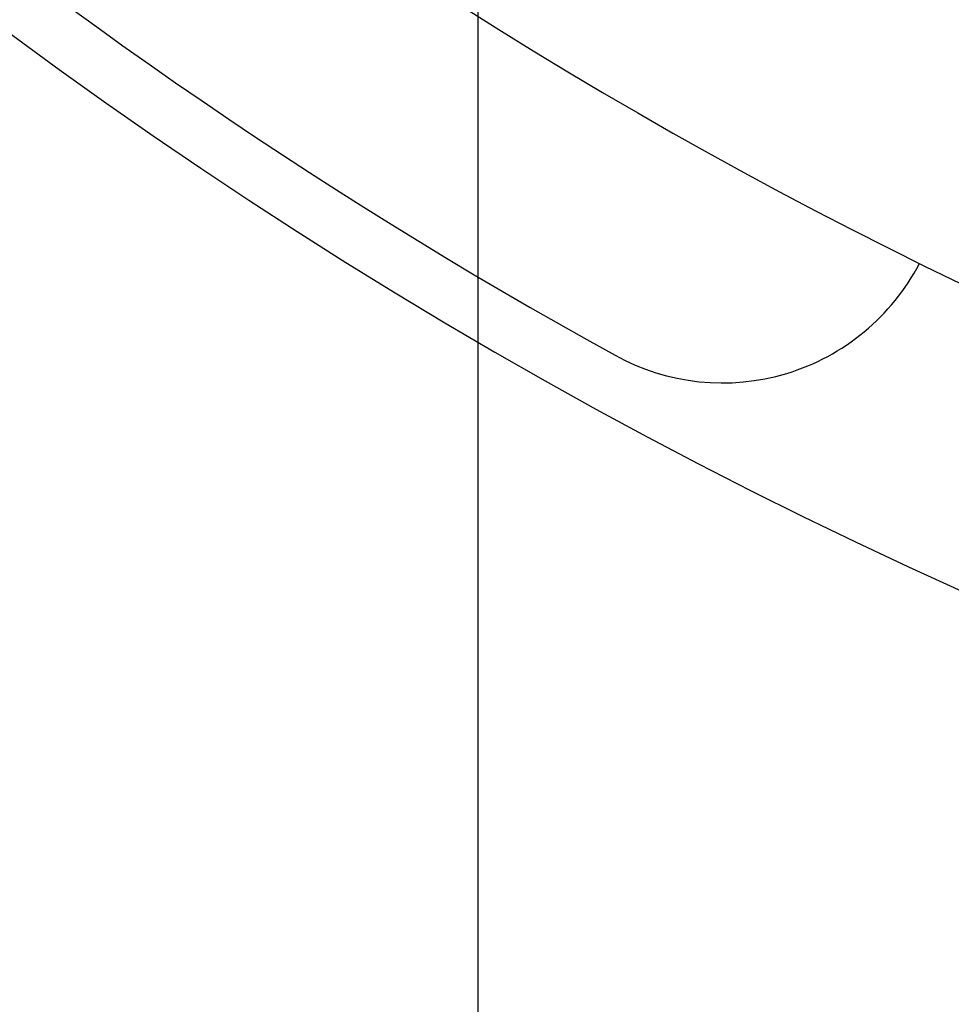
# Model space of a CAD drawing. Header units: millimetres. Extents: x -117 to 182, y -33 to 89.
# Tile 83 of 135: x 130.22 to 134.41, y 10.83 to 15.26. Entities that reach past the tile are written whole.
import ezdxf

# ---------------------------------------------------------------- set-up
doc = ezdxf.new("R2010")
doc.units = ezdxf.units.MM
doc.header["$LTSCALE"] = 1.21
doc.header["$MEASUREMENT"] = 0
doc.header["$PDMODE"] = 3
doc.header["$PDSIZE"] = 0.3125
doc.layers.get('0').update_dxf_attribs({"linetype": 'CONTINUOUS'})
doc.layers.get('DEFPOINTS').update_dxf_attribs({"linetype": 'CONTINUOUS'})
doc.layers.add('Dim', color=3, linetype='CONTINUOUS', lineweight=25)
doc.styles.get("Standard").update_dxf_attribs({"font": 'txt', "width": 0.8})
doc.dimstyles.get("Standard").update_dxf_attribs({"dimtxt": 0.15625, "dimasz": 0.1875, "dimexe": 0.125, "dimexo": 0.0625, "dimgap": 0.09, "dimtad": 0, "dimtih": 1, "dimtoh": 1, "dimzin": 4, "dimdsep": 46, "dimtxsty": 'STANDARD', "dimblk": '_FILLED', "dimblk1": '_FILLED', "dimblk2": '_FILLED', "dimcen": 0.09, "dimazin": 1, "dimtp": 0.01, "dimtm": 0.01, "dimtfac": 1, "dimtofl": 0, "dimtmove": 0, "dimatfit": 3, "dimldrblk": '_FILLED', "dimfxl": 1, "dimtolj": 1, "dimtzin": 4, "dimarcsym": 0})

# ---------------------------------------------------------------- blocks, each defined once
blk = doc.blocks.new('_FILLED')
at = {"color": 0, "linetype": 'ByBlock'}
blk.add_solid([(0, 0), (-1, 0.1667), (-1, -0.1667)], dxfattribs=at)
blk = doc.blocks.new('*D27')
at = {"color": 0, "linetype": 'ByBlock', "lineweight": -2}
for p, q in [((132.2851, 17.8614), (132.2851, 4.8937)), ((143.8851, 8.0859), (143.8851, 4.8937)), ((132.2851, 5.0187), (134.8284, 5.0187)), ((143.8851, 5.0187), (141.3418, 5.0187))]:
    blk.add_line(p, q, dxfattribs=at)
at = {"layer": 'DEFPOINTS', "color": 0, "linetype": 'ByBlock'}
for p in [(132.2851, 17.9239), (143.8851, 8.1484)]:
    blk.add_point(p, dxfattribs=at)
at = {"color": 0, "linetype": 'ByBlock', "lineweight": -2, "xscale": 2, "yscale": 2, "zscale": 2, "rotation": 180}
blk.add_blockref('_FILLED', (132.2851, 5.0187), dxfattribs=at)
at = {"color": 0, "linetype": 'ByBlock', "lineweight": -2, "xscale": 2, "yscale": 2, "zscale": 2}
blk.add_blockref('_FILLED', (143.8851, 5.0187), dxfattribs=at)
at = {"color": 0, "linetype": 'ByBlock', "lineweight": -2, "insert": (138.0851, 5.0187), "char_height": 2.5, "attachment_point": 5}
blk.add_mtext('\\A1;11.60', dxfattribs=at)
blk = doc.blocks.new('*D29')
at = {"color": 0, "linetype": 'ByBlock', "lineweight": -2}
for p, q in [((128.6351, 19.3614), (128.6351, 0.3271)), ((143.8851, 8.0859), (143.8851, 0.3271)), ((128.6351, 0.4521), (132.5034, 0.4521)), ((143.8851, 0.4521), (140.0168, 0.4521))]:
    blk.add_line(p, q, dxfattribs=at)
at = {"layer": 'DEFPOINTS', "color": 0, "linetype": 'ByBlock'}
for p in [(128.6351, 19.4239), (143.8851, 8.1484)]:
    blk.add_point(p, dxfattribs=at)
at = {"color": 0, "linetype": 'ByBlock', "lineweight": -2, "xscale": 2, "yscale": 2, "zscale": 2, "rotation": 180}
blk.add_blockref('_FILLED', (128.6351, 0.4521), dxfattribs=at)
at = {"color": 0, "linetype": 'ByBlock', "lineweight": -2, "xscale": 2, "yscale": 2, "zscale": 2}
blk.add_blockref('_FILLED', (143.8851, 0.4521), dxfattribs=at)
at = {"color": 0, "linetype": 'ByBlock', "lineweight": -2, "insert": (136.2601, 0.4521), "char_height": 2.5, "attachment_point": 5}
blk.add_mtext('\\A1;15.25', dxfattribs=at)

msp = doc.modelspace()

# ---------------------------------------------------------------- linework, layer by layer
at = {"color": 7, "linetype": 'Continuous'}
for centre, radius, start, end in [((143.8851, 33.6739), 23, 284.05543, 256.50213), ((143.8851, 33.6739), 21.75, 192.0131, 315.16633), ((143.8851, 33.6739), 22.75, 194.64762, 241.13427), ((133.3851, 14.6262), 1, 241.1343, 332.4515)]:
    msp.add_arc(centre, radius, start, end, dxfattribs=at)

# ---------------------------------------------------------------- dimensions: what is measured, and where the dimension line sits
at = {"layer": 'Dim'}
for base, p1, picture, middle in [((143.8851, 0.4521), (128.6351, 19.4239), '*D29', (136.2601, 0.4521)), ((143.8851, 5.0187), (132.2851, 17.9239), '*D27', (138.0851, 5.0187))]:
    dim = msp.add_linear_dim(base=base, p1=p1, p2=(143.8851, 8.1484), dimstyle='STANDARD', override={"dimtxt": 2.5, "dimasz": 2, "dimtih": 0, "dimtoh": 0, "dimzin": 0, "dimcen": 0.198, "dimadec": 0, "dimazin": 0, "dimtp": 0, "dimtm": 0, "dimtdec": 4, "dimtzin": 0}, dxfattribs=at)
    dim.commit()
    dim.dimension.update_dxf_attribs({"geometry": picture, "text_midpoint": middle})

doc.saveas('drawing.dxf')
